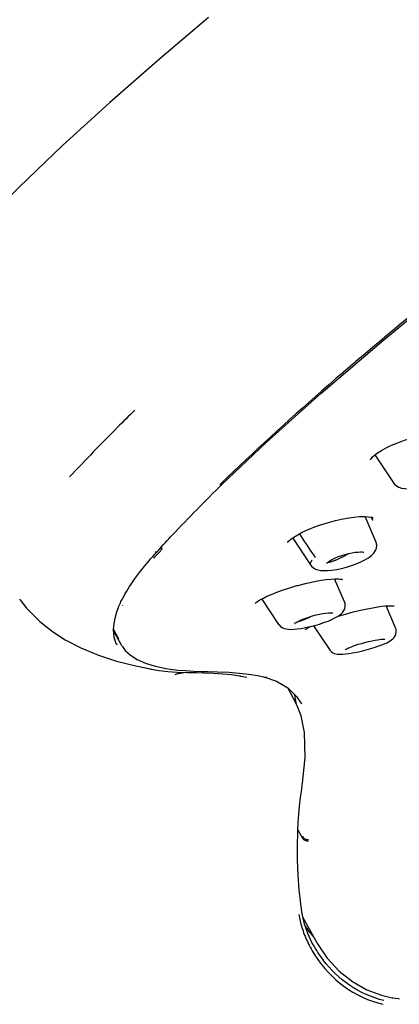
# Model space of a CAD drawing. Header units: millimetres. Extents: x -404 to 1150, y -993 to 2209.
# Tile 4 of 28: x 175 to 193, y 72 to 119. Entities that reach past the tile are written whole.
import ezdxf

# ---------------------------------------------------------------- set-up
doc = ezdxf.new("R2010")
doc.units = ezdxf.units.MM
doc.header["$LTSCALE"] = 23.1
for name, color, linetype in [('_K0413_1_1_1', 7, 'CONTINUOUS'), ('MSBR-2_1_1_1', 7, 'CONTINUOUS'), ('MSBR-40_1_1_1', 7, 'CONTINUOUS')]:
    doc.layers.add(name, color=color, linetype=linetype)

msp = doc.modelspace()

# ---------------------------------------------------------------- linework, layer by layer
at = {"layer": '_K0413_1_1_1', "color": 7, "linetype": 'CONTINUOUS'}
for p, q in [((191.457, 98.057), (192.341, 96.729)), ((191.502, 93.931), (190.985, 95.12)), ((187.857, 94.301), (187.89, 94.249)), ((187.857, 94.3), (187.89, 94.249)), ((187.54, 94.095), (188.395, 92.811)), ((191.532, 93.833), (191.502, 93.931)), ((191.542, 93.73), (191.532, 93.833)), ((191.524, 93.605), (191.524, 93.605)), ((191.542, 93.731), (191.542, 93.73)), ((189.329, 93.023), (189.329, 93.023)), ((191.369, 93.339), (191.37, 93.34)), ((190.006, 91.054), (189.53, 92.15)), ((186.07, 91.188), (186.872, 89.982)), ((190.033, 90.972), (190.006, 91.054)), ((190.033, 90.967), (190.033, 90.972)), ((192.44, 89.819), (191.987, 90.862)), ((188.532, 89.917), (189.29, 88.778)), ((191.873, 89.273), (191.882, 89.273)), ((191.882, 89.273), (191.905, 89.271)), ((191.905, 89.271), (191.92, 89.268)), ((191.92, 89.268), (191.922, 89.267)), ((189.691, 88.565), (189.689, 88.565))]:
    msp.add_line(p, q, dxfattribs=at)
for points in [[(192.341, 96.73), (192.377, 96.682), (192.474, 96.592), (192.589, 96.525), (192.724, 96.478), (192.882, 96.449), (193.07, 96.439), (193.284, 96.449), (193.517, 96.479), (193.762, 96.526), (194.002, 96.587), (194.238, 96.661), (194.466, 96.745), (194.685, 96.84), (194.895, 96.95), (195.079, 97.067), (195.241, 97.199)], [(189.727, 93.21), (189.882, 93.265), (190.045, 93.314), (190.209, 93.357), (190.369, 93.391), (190.518, 93.415), (190.652, 93.429), (190.764, 93.434), (190.849, 93.43), (190.909, 93.422), (190.925, 93.418)], [(191.368, 93.338), (191.405, 93.381), (191.458, 93.456), (191.499, 93.535), (191.524, 93.605)], [(191.524, 93.605), (191.525, 93.609), (191.532, 93.639), (191.537, 93.671), (191.54, 93.702), (191.541, 93.731)], [(188.395, 92.812), (188.436, 92.759), (188.525, 92.678), (188.627, 92.619), (188.744, 92.578), (188.877, 92.553), (189.024, 92.542), (189.194, 92.545), (189.403, 92.564), (189.636, 92.6), (189.87, 92.65), (190.107, 92.711), (190.339, 92.783), (190.564, 92.865), (190.784, 92.958), (190.982, 93.057)], [(189.159, 92.886), (189.158, 92.885), (189.167, 92.897), (189.194, 92.925), (189.238, 92.962), (189.302, 93.006), (189.329, 93.023)], [(189.329, 93.023), (189.349, 93.035), (189.455, 93.092), (189.583, 93.151), (189.727, 93.21)], [(190.982, 93.057), (191.15, 93.158), (191.287, 93.261), (191.37, 93.34)], [(188.315, 90.332), (188.483, 90.382), (188.653, 90.428), (188.821, 90.466), (188.981, 90.497), (189.124, 90.518), (189.241, 90.53), (189.334, 90.535), (189.402, 90.533), (189.446, 90.529), (189.454, 90.527)], [(189.551, 90.286), (189.669, 90.352), (189.767, 90.415), (189.849, 90.481), (189.921, 90.556), (189.978, 90.637), (190.018, 90.726), (190.041, 90.827), (190.039, 90.936), (190.033, 90.967)], [(186.872, 89.983), (186.892, 89.955), (186.965, 89.88), (187.046, 89.826), (187.137, 89.787), (187.236, 89.762), (187.341, 89.749), (187.457, 89.744), (187.593, 89.749), (187.752, 89.763), (187.944, 89.79), (188.157, 89.829), (188.375, 89.877), (188.597, 89.933), (188.817, 89.997), (189.028, 90.067), (189.23, 90.142), (189.408, 90.217), (189.551, 90.286)], [(187.632, 90.017), (187.632, 90.017), (187.641, 90.027), (187.665, 90.047), (187.703, 90.073), (187.757, 90.105), (187.828, 90.142), (187.918, 90.184), (188.028, 90.23), (188.16, 90.279), (188.315, 90.332)], [(192.014, 89.107), (192.105, 89.153), (192.183, 89.199), (192.251, 89.246), (192.313, 89.297), (192.37, 89.358), (192.418, 89.428), (192.454, 89.51), (192.474, 89.606), (192.472, 89.707), (192.446, 89.807), (192.44, 89.819)], [(190.663, 89.031), (190.81, 89.076), (190.972, 89.121), (191.148, 89.165), (191.317, 89.202), (191.459, 89.23), (191.579, 89.249), (191.679, 89.263), (191.76, 89.27), (191.825, 89.273), (191.873, 89.273)], [(189.29, 88.778), (189.321, 88.737), (189.383, 88.677), (189.451, 88.632), (189.526, 88.599), (189.597, 88.579), (189.668, 88.567), (189.691, 88.565)], [(189.689, 88.565), (189.732, 88.562), (189.827, 88.56), (189.935, 88.565), (190.062, 88.576), (190.21, 88.595), (190.388, 88.624), (190.588, 88.662), (190.81, 88.711), (191.037, 88.768), (191.258, 88.83), (191.461, 88.893), (191.634, 88.952), (191.782, 89.007)], [(190.045, 88.77), (190.045, 88.77), (190.054, 88.778), (190.074, 88.792), (190.104, 88.81), (190.145, 88.832)], [(190.145, 88.832), (190.197, 88.857), (190.261, 88.886), (190.339, 88.917), (190.431, 88.952), (190.538, 88.99), (190.663, 89.031)], [(191.782, 89.007), (191.908, 89.059), (192.014, 89.107)]]:
    msp.add_lwpolyline(points, dxfattribs=at)
for centre, radius, start, end in [((225.543, 118.633), 44.859, 212.9267, 213.0476), ((236.266, 125.698), 57.7, 213.12163, 214.32247)]:
    msp.add_arc(centre, radius, start, end, dxfattribs=at)
for points, knots in [([(189.581, 93.046), (189.63, 93.066), (189.834, 93.156), (190.032, 93.261), (190.179, 93.349)], [0, 0, 0, 0, 0.233685, 1, 1, 1, 1]), ([(188.467, 93.034), (188.448, 93.014), (188.416, 92.975), (188.384, 92.915), (188.374, 92.858), (188.386, 92.825), (188.395, 92.812)], [0, 0, 0, 0, 0.332374, 0.597437, 0.809415, 1, 1, 1, 1]), ([(189.211, 92.94), (189.221, 92.94), (189.271, 92.945), (189.32, 92.957), (189.358, 92.967)], [0, 0, 0, 0, 0.201164, 1, 1, 1, 1]), ([(189.358, 92.967), (189.367, 92.97), (189.402, 92.98), (189.436, 92.991), (189.463, 93.001)], [0, 0, 0, 0, 0.233681, 1, 1, 1, 1]), ([(189.463, 93.001), (189.472, 93.004), (189.512, 93.019), (189.552, 93.034), (189.581, 93.046)], [0, 0, 0, 0, 0.238218, 1, 1, 1, 1]), ([(187.761, 90.107), (187.768, 90.108), (187.8, 90.114), (187.832, 90.123), (187.857, 90.13)], [0, 0, 0, 0, 0.226427, 1, 1, 1, 1]), ([(187.857, 90.13), (187.939, 90.154), (188.118, 90.223), (188.291, 90.304), (188.384, 90.352)], [0, 0, 0, 0, 0.450207, 1, 1, 1, 1])]:
    msp.add_open_spline(points, degree=3, knots=knots, dxfattribs=at)
at = {"layer": 'MSBR-2_1_1_1', "color": 7, "linetype": 'CONTINUOUS'}
for p, q in [((191.431, 98.038), (191.576, 98.148)), ((190.114, 95.042), (190.114, 95.042)), ((191.245, 95.096), (191.243, 95.096)), ((191.354, 94.946), (191.273, 95.089)), ((191.336, 95.071), (191.36, 95.059)), ((191.36, 95.059), (191.364, 95.057)), ((188.275, 94.496), (188.275, 94.497)), ((187.456, 94.04), (187.469, 94.049)), ((187.469, 94.049), (187.481, 94.059)), ((187.483, 94.061), (187.599, 94.142)), ((181.324, 93.587), (181.283, 93.662)), ((179.266, 89.284), (179.014, 89.746)), ((179.37, 89.023), (179.016, 89.671)), ((179.349, 89.062), (179.352, 89.056)), ((179.422, 88.94), (179.43, 88.928)), ((179.431, 88.925), (179.43, 88.928)), ((179.431, 88.925), (179.57, 88.743)), ((180.526, 88.132), (180.987, 87.989)), ((180.987, 87.989), (181.436, 87.891)), ((181.435, 87.892), (181.485, 87.883)), ((182.432, 87.776), (182.814, 87.755)), ((182.814, 87.755), (183.214, 87.742)), ((183.214, 87.742), (183.514, 87.735)), ((184.998, 87.663), (185.458, 87.611)), ((186.158, 87.48), (186.185, 87.473)), ((186.184, 87.473), (186.215, 87.465)), ((186.212, 87.466), (186.215, 87.465)), ((186.212, 87.466), (186.773, 87.274)), ((186.773, 87.274), (187.304, 86.96)), ((187.304, 86.96), (187.718, 86.551)), ((187.718, 86.551), (187.953, 86.195)), ((187.952, 86.196), (187.953, 86.195)), ((187.789, 80.196), (188.024, 79.769)), ((188.029, 79.889), (188.025, 79.769)), ((188.086, 75.912), (188.719, 74.765)), ((188.719, 74.765), (189.183, 74.074)), ((192.276, 72.197), (192.276, 72.197))]:
    msp.add_line(p, q, dxfattribs=at)
for points in [[(191.576, 98.148), (191.763, 98.266), (191.989, 98.39), (192.25, 98.515), (192.542, 98.636), (192.858, 98.751), (193.191, 98.855), (193.531, 98.945), (193.871, 99.019), (194.201, 99.073), (194.257, 99.081)], [(191.245, 97.824), (191.248, 97.831), (191.273, 97.874), (191.33, 97.944), (191.431, 98.038)], [(188.549, 94.608), (188.762, 94.687), (189.03, 94.776), (189.304, 94.858), (189.581, 94.93), (189.856, 94.993), (190.114, 95.042)], [(190.114, 95.042), (190.45, 95.091), (190.721, 95.116), (190.951, 95.122), (191.135, 95.112), (191.243, 95.096)], [(191.244, 95.096), (191.257, 95.093), (191.306, 95.081), (191.336, 95.071)], [(187.599, 94.142), (187.778, 94.252), (187.997, 94.368), (188.275, 94.496)], [(188.275, 94.497), (188.405, 94.551), (188.549, 94.608)], [(187.299, 93.878), (187.307, 93.891), (187.347, 93.941), (187.416, 94.006), (187.455, 94.039)], [(187.783, 91.839), (188.144, 91.931), (188.491, 92.009), (188.821, 92.071), (189.119, 92.115), (189.371, 92.142), (189.567, 92.152), (189.715, 92.151), (189.82, 92.142), (189.886, 92.131), (189.909, 92.124)], [(185.758, 90.98), (185.762, 90.986), (185.788, 91.011), (185.837, 91.051), (185.91, 91.102), (186.012, 91.165), (186.144, 91.236), (186.312, 91.318), (186.524, 91.412), (186.779, 91.514), (187.08, 91.622), (187.409, 91.73), (187.745, 91.828), (187.783, 91.838)], [(189.692, 90.367), (189.701, 90.37), (190.061, 90.475), (190.426, 90.572), (190.773, 90.656), (191.089, 90.725), (191.357, 90.776), (191.586, 90.814), (191.782, 90.841), (191.946, 90.859), (192.083, 90.869), (192.192, 90.872), (192.278, 90.871), (192.338, 90.866), (192.365, 90.862)], [(188.157, 89.75), (188.147, 89.734), (188.142, 89.728), (188.151, 89.736), (188.172, 89.753), (188.209, 89.778), (188.26, 89.809), (188.327, 89.846), (188.397, 89.882)], [(179.57, 88.743), (179.812, 88.516), (180.132, 88.31), (180.526, 88.132)], [(181.484, 87.883), (181.718, 87.846), (182.067, 87.805), (182.432, 87.776)], [(183.514, 87.735), (183.962, 87.724), (184.499, 87.7), (184.998, 87.663)], [(185.458, 87.611), (185.877, 87.542), (186.158, 87.48)], [(189.183, 74.074), (189.752, 73.459), (190.385, 72.961), (191.065, 72.578), (191.771, 72.315), (192.276, 72.197)], [(192.276, 72.197), (192.308, 72.191), (192.437, 72.17), (192.568, 72.153), (192.615, 72.147)]]:
    msp.add_lwpolyline(points, dxfattribs=at)
for centre, radius, start, end in [((179.162, 95.183), 2.687, 321.4991, 323.5724), ((179.816, 89.433), 0.57, 195.1753, 196.457), ((180.378, 89.572), 1.148, 206.7125, 209.5686), ((180.381, 89.573), 1.151, 209.5702, 212.4205), ((186.25, 87.727), 0.262, 255.7899, 261.6508), ((186.251, 87.735), 0.27, 261.7116, 281.434), ((183.386, 85.513), 4.377, 9.2033, 11.7916), ((192.339, 78.243), 4.85, 207.1843, 208.7237)]:
    msp.add_arc(centre, radius, start, end, dxfattribs=at)
for points in [[(191.354, 94.946), (191.355, 94.941), (191.349, 94.935), (191.347, 94.93)], [(179.45, 90.885), (179.451, 90.888), (179.452, 90.892), (179.454, 90.895)]]:
    msp.add_open_spline(points, degree=3, dxfattribs=at)
for points, knots in [([(180.924, 93.135), (180.98, 93.196), (181.095, 93.32), (181.211, 93.443), (181.265, 93.51)], [0, 0, 0, 0, 0.491029, 1, 1, 1, 1]), ([(187.607, 86.666), (187.613, 86.645), (187.636, 86.56), (187.657, 86.473), (187.671, 86.407)], [0, 0, 0, 0, 0.244665, 1, 1, 1, 1]), ([(188.296, 79.645), (188.243, 79.646), (188.14, 79.666), (188.054, 79.73), (188.024, 79.769)], [0, 0, 0, 0, 0.520192, 1, 1, 1, 1]), ([(188.299, 79.713), (188.246, 79.712), (188.142, 79.731), (188.056, 79.795), (188.027, 79.835)], [0, 0, 0, 0, 0.519151, 1, 1, 1, 1])]:
    msp.add_open_spline(points, degree=3, knots=knots, dxfattribs=at)
at = {"layer": 'MSBR-40_1_1_1', "color": 7, "linetype": 'CONTINUOUS'}
for p, q in [((184.138, 96.696), (184.073, 96.635)), ((184.135, 96.695), (184.073, 96.635)), ((184.179, 96.653), (184.179, 96.653)), ((180.99, 93.339), (181.112, 93.475)), ((180.881, 93.216), (180.99, 93.339)), ((174.547, 91.157), (174.545, 91.16)), ((179.169, 90.574), (179.241, 90.778)), ((179.241, 90.778), (179.247, 90.794)), ((179.247, 90.794), (179.254, 90.811)), ((179.043, 89.37), (179.021, 89.516)), ((179.044, 89.369), (179.043, 89.37)), ((179.047, 89.355), (179.044, 89.369)), ((179.05, 89.339), (179.047, 89.355)), ((179.052, 89.33), (179.05, 89.339)), ((179.064, 89.281), (179.062, 89.288)), ((179.084, 89.212), (179.07, 89.257)), ((179.164, 89.039), (179.159, 89.048)), ((179.184, 89.004), (179.178, 89.014)), ((180.07, 88), (180.921, 87.83)), ((180.464, 87.927), (180.81, 87.851)), ((180.81, 87.851), (181.186, 87.789)), ((181.186, 87.789), (181.591, 87.741)), ((182.954, 87.683), (183.293, 87.676)), ((183.293, 87.676), (183.765, 87.657)), ((185.055, 87.523), (185.078, 87.519)), ((185.078, 87.519), (185.354, 87.466)), ((187.717, 86.182), (187.301, 86.963)), ((187.943, 85.629), (187.717, 86.181)), ((188.104, 84.825), (187.943, 85.629)), ((187.917, 81.729), (187.945, 81.943)), ((187.782, 80.024), (187.787, 80.165)), ((187.782, 80.022), (187.782, 80.024)), ((187.92, 76.668), (187.847, 77.341)), ((187.972, 76.294), (187.92, 76.668)), ((188.001, 76.125), (187.972, 76.293)), ((188.105, 75.699), (188.001, 76.125)), ((187.893, 75.862), (187.897, 75.847)), ((187.893, 75.862), (187.896, 75.847)), ((188.256, 75.262), (188.105, 75.699)), ((188.492, 74.755), (188.492, 74.756))]:
    msp.add_line(p, q, dxfattribs=at)
for points in [[(183.533, 118.886), (181.211, 116.922), (178.823, 114.829), (176.588, 112.789), (174.512, 110.803), (172.599, 108.878), (171.002, 107.177)], [(191.875, 103.545), (195.188, 106.262), (198.776, 109.093)], [(184.179, 96.653), (186.267, 98.634), (188.883, 100.986), (191.875, 103.545)], [(180.693, 92.999), (180.777, 93.097), (180.881, 93.216)], [(174.545, 91.16), (174.862, 90.76), (175.506, 90.111), (176.099, 89.643), (176.709, 89.251), (177.46, 88.861), (178.288, 88.519), (179.159, 88.233), (180.07, 88)], [(179.021, 89.516), (179.014, 89.754), (179.036, 90.01), (179.088, 90.284), (179.169, 90.574)], [(179.062, 89.288), (179.058, 89.304), (179.052, 89.33)], [(179.07, 89.257), (179.069, 89.264), (179.064, 89.281)], [(179.154, 89.046), (179.149, 89.056), (179.124, 89.107), (179.103, 89.159), (179.084, 89.212)], [(181.591, 87.741), (182.027, 87.707), (182.498, 87.688), (182.826, 87.684)], [(182.826, 87.684), (182.889, 87.684), (182.953, 87.683)], [(183.765, 87.657), (184.208, 87.628), (184.62, 87.586), (185, 87.533), (185.055, 87.523)], [(188.012, 82.42), (188.131, 83.647), (188.104, 84.825)], [(187.945, 81.943), (187.953, 82.007), (187.975, 82.165)], [(187.975, 82.165), (187.998, 82.323), (188.012, 82.421)], [(187.787, 80.165), (187.807, 80.542), (187.834, 80.928), (187.871, 81.324), (187.917, 81.729)], [(187.847, 77.341), (187.796, 78.039), (187.77, 78.761), (187.768, 79.502), (187.782, 80.024)], [(188.495, 74.749), (188.456, 74.825), (188.256, 75.262)]]:
    msp.add_lwpolyline(points, dxfattribs=at)
for centre, radius, start, end in [((180.172, 89.588), 1.148, 208.5718, 210.0427), ((183.259, 82.324), 5.424, 97.9856, 104.1541), ((192.723, 76.994), 4.962, 196.985, 201.0577), ((195.164, 80.71), 8.69, 216.0207, 220.3098), ((192.844, 77.041), 5.092, 201.0583, 205.2549), ((193.118, 77.173), 5.396, 205.2797, 209.4393), ((193.307, 77.325), 5.458, 208.0878, 208.3827), ((193.315, 77.329), 5.466, 208.3827, 208.7339), ((193.429, 77.396), 5.598, 208.7757, 217.6077), ((193.563, 77.424), 5.907, 209.4375, 213.3733)]:
    msp.add_arc(centre, radius, start, end, dxfattribs=at)
for points, knots in [([(194.514, 105.785), (192.618, 104.253), (189.081, 101.31), (185.69, 98.198), (184.135, 96.695)], [0, 0, 0, 0, 0.529883, 1, 1, 1, 1]), ([(180.022, 100.184), (179.746, 99.914), (178.694, 98.872), (177.664, 97.807), (176.92, 97.004)], [0, 0, 0, 0, 0.260561, 1, 1, 1, 1]), ([(181.112, 93.474), (181.345, 93.733), (182.342, 94.817), (183.375, 95.867), (184.179, 96.653)], [0, 0, 0, 0, 0.236668, 1, 1, 1, 1]), ([(180.991, 93.442), (181.013, 93.437), (181.058, 93.436), (181.097, 93.459), (181.112, 93.475)], [0, 0, 0, 0, 0.515008, 1, 1, 1, 1]), ([(179.391, 91.122), (179.541, 91.428), (179.945, 92.079), (180.419, 92.678), (180.693, 92.999)], [0, 0, 0, 0, 0.446707, 1, 1, 1, 1]), ([(179.254, 90.811), (179.263, 90.836), (179.306, 90.941), (179.353, 91.045), (179.391, 91.122)], [0, 0, 0, 0, 0.240142, 1, 1, 1, 1]), ([(188.63, 74.175), (188.991, 73.626), (189.918, 72.618), (191.172, 72.037), (191.835, 71.881)], [0, 0, 0, 0, 0.490815, 1, 1, 1, 1]), ([(191.881, 72.057), (191.302, 72.199), (190.205, 72.692), (189.345, 73.523), (188.993, 73.98)], [0, 0, 0, 0, 0.508564, 1, 1, 1, 1])]:
    msp.add_open_spline(points, degree=3, knots=knots, dxfattribs=at)
for points in [[(187.84, 76.163), (187.853, 76.062), (187.871, 75.962), (187.893, 75.862)], [(187.896, 75.847), (187.919, 75.746), (187.947, 75.645), (187.977, 75.545)]]:
    msp.add_open_spline(points, degree=3, dxfattribs=at)

doc.saveas('drawing.dxf')
